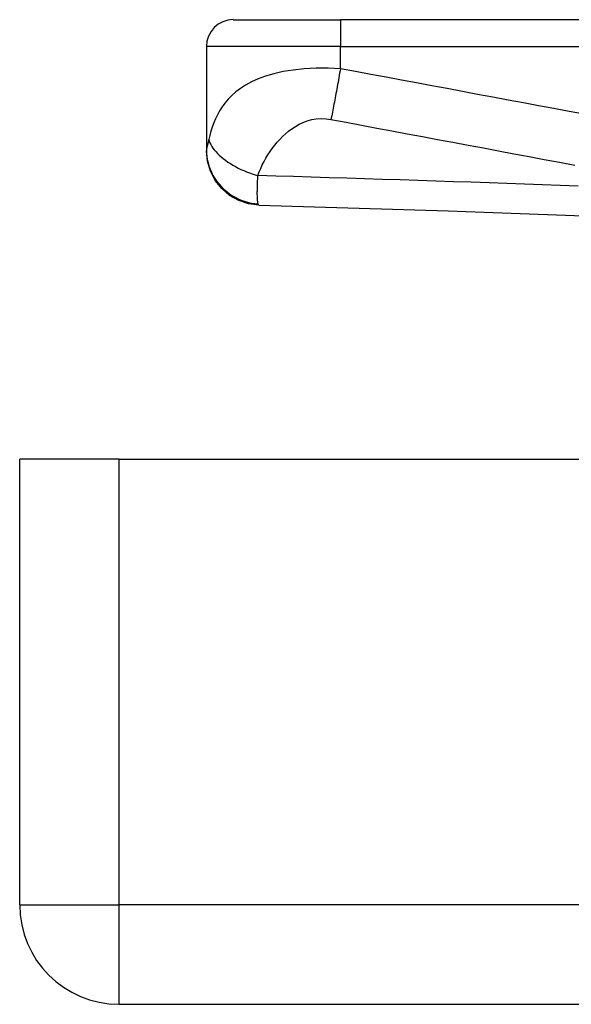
# Model space of a CAD drawing. Header units: inches. Extents: x 3.4 to 82.4, y 3.9 to 45.4.
# Tile 1 of 114: x 3.354 to 4.164, y 4.025 to 5.47. Entities that reach past the tile are written whole.
import ezdxf

# ---------------------------------------------------------------- set-up
doc = ezdxf.new("R2010")
doc.units = ezdxf.units.IN
doc.header["$MEASUREMENT"] = 0
doc.layers.add('Visible Edges(ANSI)', color=7, linetype='Continuous', lineweight=25)
doc.layers.add('Visible Tangent Edges(ANSI)', color=7, linetype='Continuous', lineweight=25)

msp = doc.modelspace()

# ---------------------------------------------------------------- linework, layer by layer
at = {"layer": 'Visible Edges(ANSI)'}
for p, q in [((3.6676, 5.4696), (3.825, 5.4696)), ((4.4741, 5.4696), (3.825, 5.4696)), ((3.6282, 5.4303), (3.6282, 5.2782)), ((3.6282, 5.2782), (3.6282, 5.277)), ((3.3538, 4.1708), (3.3538, 4.8248)), ((3.4998, 4.8248), (3.3538, 4.8248)), ((3.4998, 4.8248), (15.1258, 4.8248)), ((3.4998, 4.0248), (15.1258, 4.0248))]:
    msp.add_line(p, q, dxfattribs=at)
at = {"layer": 'Visible Edges(ANSI)', "flags": 128}
for points in [[(3.7054, 5.1977), (3.6902, 5.1996), (3.6757, 5.2043), (3.6623, 5.2118), (3.6507, 5.2217), (3.6411, 5.2336), (3.634, 5.2472), (3.6296, 5.2618), (3.6282, 5.277)], [(3.7054, 5.1977), (3.9834, 5.189), (4.2616, 5.1788)]]:
    msp.add_lwpolyline(points, dxfattribs=at)
at = {"layer": 'Visible Edges(ANSI)'}
for centre, radius, start, end in [((3.6676, 5.4303), 0.0394, 90, 180), ((3.4998, 4.1708), 0.146, 180, 270)]:
    msp.add_arc(centre, radius, start, end, dxfattribs=at)
at = {"layer": 'Visible Tangent Edges(ANSI)'}
for p, q in [((3.825, 5.4696), (3.825, 5.4303)), ((3.825, 5.4303), (3.6282, 5.4303)), ((3.825, 5.3977), (3.825, 5.4303)), ((3.825, 5.4303), (4.4741, 5.4303)), ((3.4998, 4.1708), (3.4998, 4.8248)), ((3.3538, 4.1708), (3.4998, 4.1708)), ((15.1258, 4.1708), (3.4998, 4.1708)), ((3.4998, 4.0248), (3.4998, 4.1708))]:
    msp.add_line(p, q, dxfattribs=at)
at = {"layer": 'Visible Tangent Edges(ANSI)', "flags": 128}
for points in [[(3.825, 5.3977), (3.807, 5.3986), (3.7892, 5.3985), (3.772, 5.3976), (3.7558, 5.3958), (3.7408, 5.3934), (3.7272, 5.3903), (3.7149, 5.3867), (3.704, 5.3827), (3.6943, 5.3783), (3.6857, 5.3736), (3.6781, 5.3687), (3.6713, 5.3636), (3.6654, 5.3583), (3.6601, 5.3529), (3.6554, 5.3473), (3.6512, 5.3416), (3.6476, 5.3359), (3.6443, 5.33), (3.6414, 5.3241), (3.6389, 5.3181), (3.6367, 5.312), (3.6347, 5.3059), (3.633, 5.2997), (3.6316, 5.2936)], [(3.825, 5.3977), (3.8245, 5.3944), (3.8239, 5.3911), (3.8233, 5.3878), (3.8227, 5.3844), (3.8221, 5.3811), (3.8215, 5.3777), (3.8209, 5.3744), (3.8203, 5.3711), (3.8197, 5.3678), (3.8191, 5.3645), (3.8185, 5.3613), (3.8179, 5.3581), (3.8173, 5.3549), (3.8167, 5.3518), (3.8161, 5.3487), (3.8155, 5.3456), (3.8149, 5.3426), (3.8144, 5.3397), (3.8138, 5.3368), (3.8133, 5.3339), (3.8127, 5.3312), (3.8122, 5.3285), (3.8116, 5.3258), (3.8111, 5.3233)], [(4.1834, 5.3308), (4.161, 5.335), (4.1386, 5.3392), (4.1162, 5.3434), (4.0938, 5.3476), (4.0714, 5.3517), (4.049, 5.3559), (4.0266, 5.3601), (4.0042, 5.3643), (3.9818, 5.3685), (3.9594, 5.3727), (3.937, 5.3769), (3.9146, 5.381), (3.8922, 5.3852), (3.8698, 5.3894), (3.8474, 5.3936), (3.825, 5.3977)], [(3.7038, 5.2409), (3.7057, 5.2462), (3.7079, 5.2515), (3.7103, 5.2566), (3.7128, 5.2617), (3.7156, 5.2666), (3.7185, 5.2714), (3.7217, 5.2762), (3.725, 5.2808), (3.7285, 5.2853), (3.7321, 5.2897), (3.736, 5.294), (3.7401, 5.2982), (3.7444, 5.3022), (3.7489, 5.306), (3.7537, 5.3096), (3.7588, 5.313), (3.7643, 5.3161), (3.7701, 5.3189), (3.7762, 5.3212), (3.7828, 5.323), (3.7896, 5.3241), (3.7967, 5.3246), (3.8039, 5.3243), (3.8111, 5.3233)], [(3.8111, 5.3233), (3.8334, 5.3191), (3.8559, 5.3149), (3.8783, 5.3107), (3.9007, 5.3065), (3.9231, 5.3023), (3.9455, 5.2981), (3.9679, 5.2939), (3.9903, 5.2898), (4.0127, 5.2856), (4.0351, 5.2814), (4.0574, 5.2772), (4.0798, 5.273), (4.1022, 5.2688), (4.1246, 5.2646), (4.147, 5.2605), (4.1694, 5.2563)], [(3.6316, 5.2936), (3.6314, 5.2927), (3.6312, 5.2919), (3.631, 5.291), (3.6308, 5.2902), (3.6307, 5.2894), (3.6305, 5.2887), (3.6303, 5.2879), (3.6301, 5.2872), (3.6299, 5.2865), (3.6298, 5.2858), (3.6296, 5.2851), (3.6294, 5.2844), (3.6292, 5.2837), (3.629, 5.283), (3.6289, 5.2824), (3.6288, 5.2818), (3.6286, 5.2812), (3.6285, 5.2807), (3.6284, 5.2802), (3.6283, 5.2797), (3.6283, 5.2793), (3.6282, 5.2789), (3.6282, 5.2785), (3.6282, 5.2782)], [(3.6316, 5.2936), (3.6324, 5.2912), (3.6334, 5.2888), (3.6346, 5.2864), (3.636, 5.2838), (3.6378, 5.2813), (3.6397, 5.2787), (3.6419, 5.2761), (3.6443, 5.2735), (3.647, 5.2709), (3.6498, 5.2683), (3.6529, 5.2658), (3.6562, 5.2633), (3.6597, 5.2608), (3.6633, 5.2585), (3.667, 5.2562), (3.6709, 5.2541), (3.6749, 5.252), (3.6789, 5.25), (3.6831, 5.2482), (3.6872, 5.2465), (3.6914, 5.2449), (3.6955, 5.2434), (3.6997, 5.2421), (3.7038, 5.2409)], [(3.6282, 5.2782), (3.6283, 5.2737), (3.6287, 5.2691), (3.6294, 5.2645), (3.6305, 5.2598), (3.6318, 5.2551), (3.6335, 5.2504), (3.6355, 5.2457), (3.6378, 5.2412), (3.6405, 5.2367), (3.6434, 5.2324), (3.6467, 5.2283), (3.6502, 5.2244), (3.654, 5.2207), (3.6581, 5.2173), (3.6623, 5.2141), (3.6667, 5.2113), (3.6712, 5.2087), (3.6759, 5.2065), (3.6806, 5.2045), (3.6853, 5.2029), (3.6901, 5.2016), (3.6948, 5.2006), (3.6995, 5.1999), (3.7041, 5.1995)], [(3.7041, 5.1995), (3.7039, 5.2002), (3.7038, 5.201), (3.7036, 5.2019), (3.7035, 5.2029), (3.7033, 5.204), (3.7032, 5.2053), (3.7031, 5.2066), (3.7031, 5.208), (3.703, 5.2096), (3.703, 5.2113), (3.7029, 5.2131), (3.7029, 5.215), (3.7029, 5.2169), (3.703, 5.2187), (3.703, 5.2206), (3.703, 5.2225), (3.7031, 5.2245), (3.7032, 5.2266), (3.7033, 5.2288), (3.7033, 5.2311), (3.7034, 5.2334), (3.7035, 5.2358), (3.7036, 5.2383), (3.7038, 5.2409)], [(4.1741, 5.2253), (4.148, 5.2263), (4.1219, 5.2272), (4.0957, 5.2282), (4.0696, 5.2291), (4.0434, 5.23), (4.0173, 5.231), (3.9912, 5.2319), (3.965, 5.2327), (3.9389, 5.2336), (3.9128, 5.2345), (3.8866, 5.2353), (3.8605, 5.2362), (3.8344, 5.237), (3.8083, 5.2378), (3.7821, 5.2386), (3.756, 5.2394), (3.7299, 5.2402), (3.7038, 5.2409)], [(3.7054, 5.1977), (3.7053, 5.1977), (3.7053, 5.1977), (3.7052, 5.1977), (3.7052, 5.1977), (3.7051, 5.1977), (3.7051, 5.1978), (3.705, 5.1978), (3.705, 5.1979), (3.7049, 5.1979), (3.7048, 5.198), (3.7048, 5.198), (3.7047, 5.1981), (3.7047, 5.1982), (3.7046, 5.1983), (3.7046, 5.1984), (3.7045, 5.1985), (3.7045, 5.1986), (3.7044, 5.1987), (3.7044, 5.1988), (3.7043, 5.1989), (3.7043, 5.1991), (3.7042, 5.1992), (3.7042, 5.1993), (3.7041, 5.1995)]]:
    msp.add_lwpolyline(points, dxfattribs=at)

doc.saveas('drawing.dxf')
